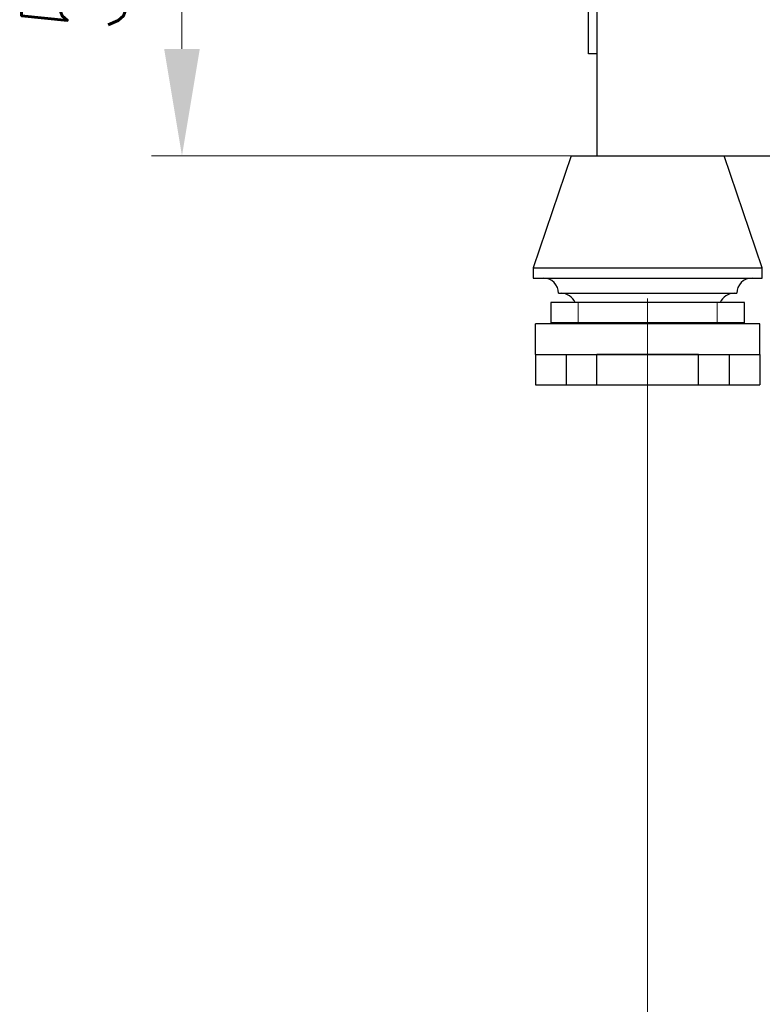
# Model space of a CAD drawing. Header units: inches. Extents: x 0 to 17820, y -10 to 12600.
# Tile 186 of 256: x 6875 to 7604, y 2115 to 3082. Entities that reach past the tile are written whole.
import ezdxf

# ---------------------------------------------------------------- set-up
doc = ezdxf.new("R2010")
doc.units = ezdxf.units.IN
doc.layers.add('1', color=7, linetype='Continuous', true_color=0xffffff)
doc.layers.add('254', color=7, linetype='Continuous', true_color=0xffffff)
doc.styles.add('latin_extended', font='simplex.shx')
doc.dimstyles.get("Standard").update_dxf_attribs({"dimtxt": 0.18, "dimasz": 0.18, "dimexe": 0.18, "dimexo": 0.0625, "dimgap": 0.09, "dimtad": 0, "dimtih": 1, "dimtoh": 1, "dimdec": 4, "dimzin": 0, "dimdsep": 46, "dimtxsty": 'Standard', "dimcen": 0.09, "dimadec": 0, "dimazin": 0, "dimtfac": 1, "dimtdec": 4, "dimtofl": 0, "dimtmove": 0, "dimatfit": 3, "dimfxl": 1, "dimtolj": 1, "dimtzin": 0, "dimarcsym": 0})

# ---------------------------------------------------------------- blocks, each defined once
blk = doc.blocks.new('_U9')
at = {"layer": '254', "color": 3, "linetype": 'Continuous', "lineweight": 13, "transparency": 16777216}
for p, q in [((7491.72, 2808.14), (7491.72, 1680.64)), ((8741.72, 2808.14), (8741.72, 1680.64)), ((7596.72, 1710.64), (8636.72, 1710.64))]:
    blk.add_line(p, q, dxfattribs=at)
at = {"layer": '254', "color": 3, "transparency": 16777216}
for points in [[(7596.72, 1728.14), (7596.72, 1693.14), (7491.72, 1710.64)], [(8636.72, 1693.14), (8636.72, 1728.14), (8741.72, 1710.64)]]:
    blk.add_solid(points, dxfattribs=at)
at = {"layer": 'Defpoints', "color": 0, "transparency": 16777216}
for p in [(7491.72, 2838.14), (8741.72, 2838.14), (8741.72, 1710.64)]:
    blk.add_point(p, dxfattribs=at)
at = {"layer": '254', "color": 2, "lineweight": 13, "transparency": 16777216, "insert": (7941.72, 1868.14), "char_height": 105, "attachment_point": 1, "style": 'latin_extended'}
blk.add_mtext('\\A1;1250', dxfattribs=at)
blk = doc.blocks.new('_U13')
at = {"layer": '254', "color": 3, "linetype": 'Continuous', "lineweight": 13, "transparency": 16777216}
for p, q in [((8086.72, 3448.14), (7004.46, 3448.14)), ((7034.46, 3343.14), (7034.46, 3053.14)), ((7524.22, 2948.14), (7004.46, 2948.14))]:
    blk.add_line(p, q, dxfattribs=at)
at = {"layer": '254', "color": 3, "transparency": 16777216}
for points in [[(7051.96, 3343.14), (7016.96, 3343.14), (7034.46, 3448.14)], [(7016.96, 3053.14), (7051.96, 3053.14), (7034.46, 2948.14)]]:
    blk.add_solid(points, dxfattribs=at)
at = {"layer": 'Defpoints', "color": 0, "transparency": 16777216}
for p in [(8116.72, 3448.14), (7034.46, 2948.14), (7554.22, 2948.14)]:
    blk.add_point(p, dxfattribs=at)
at = {"layer": '254', "color": 2, "lineweight": 13, "transparency": 16777216, "insert": (6876.96, 3063.14), "char_height": 105, "attachment_point": 1, "rotation": 90, "style": 'latin_extended'}
blk.add_mtext('\\A1;500', dxfattribs=at)

msp = doc.modelspace()

# ---------------------------------------------------------------- linework, layer by layer
at = {"layer": '1', "color": 2, "linetype": 'Continuous', "lineweight": 25}
for p, q in [((7441.72, 3198.139), (7441.72, 2948.139)), ((7433.72, 3048.139), (7433.72, 3158.138)), ((7441.72, 3048.139), (7433.72, 3048.139)), ((7416.72, 2948.139), (7379.22, 2838.139)), ((7416.72, 2948.139), (7441.725, 2948.139)), ((7441.72, 2948.139), (7623.717, 2948.139)), ((7604.22, 2838.139), (7566.72, 2948.139)), ((7379.22, 2838.139), (7379.22, 2828.139)), ((7379.22, 2838.139), (7604.22, 2838.139)), ((7604.22, 2828.139), (7604.22, 2838.139)), ((7379.22, 2828.139), (7604.22, 2828.139)), ((7396.72, 2804.139), (7396.72, 2784.139)), ((7423.538, 2804.139), (7396.72, 2804.139)), ((7404.22, 2813.139), (7579.22, 2813.139)), ((7559.902, 2804.139), (7423.538, 2804.139)), ((7586.72, 2804.139), (7559.902, 2804.139)), ((7586.72, 2784.139), (7586.72, 2804.139)), ((7601.72, 2783.139), (7381.72, 2783.139)), ((7381.72, 2753.139), (7381.72, 2783.139)), ((7423.538, 2784.139), (7396.72, 2784.139)), ((7559.902, 2784.139), (7423.538, 2784.139)), ((7586.72, 2784.139), (7559.902, 2784.139)), ((7601.72, 2753.139), (7601.72, 2783.139)), ((7381.72, 2753.139), (7381.72, 2723.139)), ((7381.72, 2753.139), (7411.72, 2753.139)), ((7411.72, 2753.139), (7441.72, 2753.139)), ((7411.72, 2753.139), (7411.72, 2723.139)), ((7441.72, 2753.139), (7541.72, 2753.139)), ((7441.72, 2723.139), (7441.72, 2753.139)), ((7541.719, 2753.139), (7441.722, 2753.139)), ((7541.72, 2753.139), (7571.72, 2753.139)), ((7541.72, 2723.139), (7541.72, 2753.139)), ((7571.72, 2753.139), (7601.72, 2753.139)), ((7571.72, 2753.139), (7571.72, 2723.139)), ((7601.72, 2753.139), (7601.72, 2723.139)), ((7381.72, 2723.139), (7411.72, 2723.139)), ((7411.72, 2723.139), (7441.72, 2723.139)), ((7441.72, 2723.139), (7541.72, 2723.139)), ((7541.72, 2723.139), (7571.72, 2723.139)), ((7571.72, 2723.139), (7601.72, 2723.139))]:
    msp.add_line(p, q, dxfattribs=at)
at = {"layer": '1', "color": 110, "linetype": 'Continuous', "lineweight": 13}
for p, q in [((7423.538, 2784.139), (7423.538, 2804.139)), ((7559.902, 2784.139), (7559.902, 2804.139))]:
    msp.add_line(p, q, dxfattribs=at)
msp.add_circle((8116.72, 3448.139), 616.6, dxfattribs=at)
at = {"layer": '1', "color": 2, "linetype": 'Continuous', "lineweight": 25}
for radius in [615, 613]:
    msp.add_circle((8116.72, 3448.139), radius, dxfattribs=at)
for centre, start, end in [((7389.22, 2813.139), 0, 90), ((7594.22, 2813.139), 90, 180), ((7406.72, 2798.139), 23.578178, 90), ((7576.72, 2798.139), 90, 156.421822)]:
    msp.add_arc(centre, 15, start, end, dxfattribs=at)

# ---------------------------------------------------------------- dimensions: what is measured, and where the dimension line sits
at = {"layer": '254', "color": 2, "linetype": 'Continuous', "lineweight": 13}
dim = msp.add_linear_dim(base=(7034.463, 2948.139), p1=(8116.72, 3448.139), p2=(7554.22, 2948.139), angle=90, dimstyle='Standard', override={"dimscale": 30, "dimtxt": 3.5, "dimasz": 3.5, "dimexe": 1, "dimexo": 1, "dimgap": 1.75, "dimtad": 1, "dimtih": 0, "dimtoh": 0, "dimdec": 0, "dimlfac": 1, "dimzin": 8, "dimdsep": 46, "dimlunit": 2, "dimtxsty": 'latin_extended', "dimsah": 1, "dimse1": 0, "dimse2": 0, "dimsd1": 0, "dimsd2": 0, "dimclrd": 3, "dimclre": 3, "dimclrt": 2, "dimtol": 0, "dimtm": -0.1, "dimtfac": 0.714286, "dimtdec": 3, "dimtofl": 1, "dimtmove": 0, "dimtzin": 8, "dimlwd": 13, "dimlwe": 13}, dxfattribs=at)
dim.commit()
dim.dimension.update_dxf_attribs({"geometry": '_U13', "text_midpoint": (7034.463, 3198.139), "dimtype": 160})
dim = msp.add_linear_dim(base=(8741.72, 1710.639), p1=(7491.72, 2838.139), p2=(8741.72, 2838.139), dimstyle='Standard', override={"dimscale": 30, "dimtxt": 3.5, "dimasz": 3.5, "dimexe": 1, "dimexo": 1, "dimgap": 1.75, "dimtad": 1, "dimtih": 1, "dimtoh": 0, "dimdec": 2, "dimlfac": 1, "dimzin": 8, "dimdsep": 46, "dimlunit": 2, "dimtxsty": 'latin_extended', "dimsah": 1, "dimse1": 0, "dimse2": 0, "dimsd1": 0, "dimsd2": 0, "dimclrd": 3, "dimclre": 3, "dimclrt": 2, "dimtol": 0, "dimtm": -0.1, "dimtfac": 0.714286, "dimtdec": 3, "dimtofl": 1, "dimtmove": 0, "dimtzin": 8, "dimlwd": 13, "dimlwe": 13}, dxfattribs=at)
dim.commit()
dim.dimension.update_dxf_attribs({"geometry": '_U9', "text_midpoint": (8116.72, 1710.639), "dimtype": 160})

doc.saveas('drawing.dxf')
